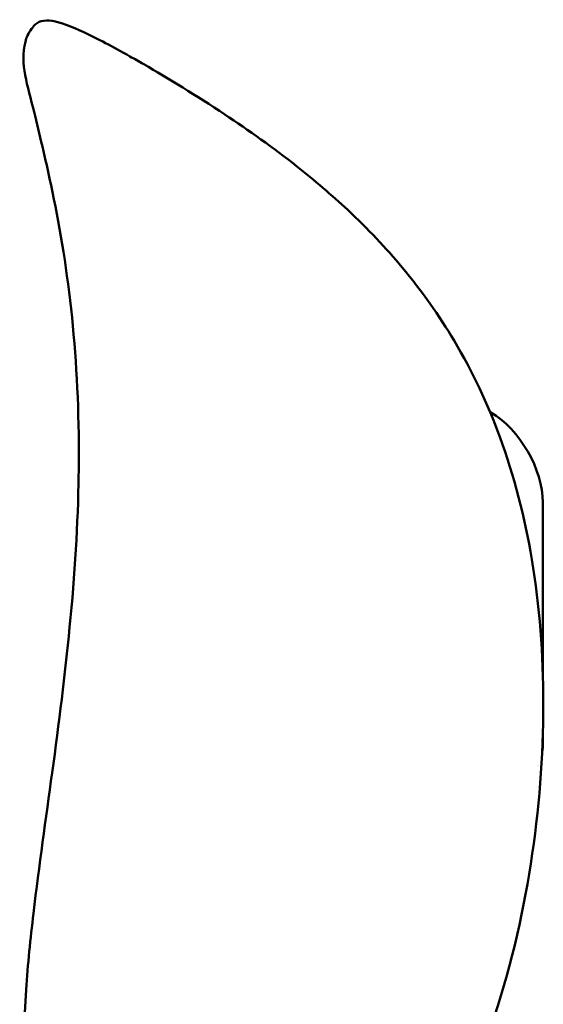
# Model space of a CAD drawing. Header units: millimetres. Extents: x 393 to 1646, y 325 to 1077.
# Tile 10 of 10: x 1503 to 1646, y 804 to 1072. Entities that reach past the tile are written whole.
import ezdxf

# ---------------------------------------------------------------- set-up
doc = ezdxf.new("R2010")
doc.units = ezdxf.units.MM
doc.header["$LTSCALE"] = 4
doc.layers.add('Visibile (ISO)', color=7, linetype='Continuous', lineweight=50)

msp = doc.modelspace()

# ---------------------------------------------------------------- linework, layer by layer
at = {"layer": 'Visibile (ISO)'}
for p, q in [((1506.592, 1069.351), (1506.592, 1069.351)), ((1630.685, 965.538), (1630.685, 965.538)), ((1631.653, 964.979), (1631.411, 965.119)), ((1645.794, 893.577), (1645.793, 940.488)), ((1645.794, 875.163), (1645.794, 877.693))]:
    msp.add_line(p, q, dxfattribs=at)
for centre, major_axis, ratio, start_param, end_param in [((1631.649, 948.649), (-10, 17.321), 0.5775261, 3.9271512, 5.497643), ((1631.649, 883.334), (10.003, -17.326), 0.5771744, 0.6173447, 0.785254), ((1631.649, 883.334), (10.003, -17.326), 0.5771744, 0.3452798, 0.3452818)]:
    msp.add_ellipse(centre, major_axis=major_axis, ratio=ratio, start_param=start_param, end_param=end_param, dxfattribs=at)
for points, knots in [([(1507.203, 1070.144), (1508.191, 1071.428), (1509.993, 1071.857), (1514.428, 1071.146), (1517.338, 1070.061), (1524.475, 1066.744), (1528.77, 1064.461), (1534.598, 1061.18), (1535.85, 1060.465), (1537.121, 1059.731)], [0, 0, 0, 0, 1.9537548, 1.9537548, 3.9175443, 3.9175443, 5.9393625, 5.9393625, 6.4784599, 6.4784599, 6.4784599, 6.4784599]), ([(1507.268, 1046.777), (1505.52, 1054.051), (1503.356, 1059.77), (1505.191, 1066.969), (1505.646, 1068.12), (1506.592, 1069.35)], [0, 0, 0, 0, 4.4904944, 4.4904944, 5.2989205, 5.2989205, 5.2989205, 5.2989205]), ([(1537.121, 1059.731), (1543.882, 1055.828), (1551.434, 1051.238), (1565.671, 1041.785), (1572.46, 1036.951), (1583.639, 1028.145), (1588.352, 1024.116), (1598.158, 1014.946), (1603.096, 1009.72), (1612.927, 997.947), (1617.596, 991.309), (1626.679, 976.07), (1630.768, 967.336), (1638.008, 947.641), (1640.855, 936.51), (1644.897, 912.366), (1645.911, 899.204), (1645.911, 885.679)], [0, 0, 0, 0, 2.8660906, 2.8660906, 5.2728216, 5.2728216, 7.1860827, 7.1860827, 9.6266689, 9.6266689, 12.6531124, 12.6531124, 16.448034, 16.448034, 20.9648541, 20.9648541, 25.9280265, 25.9280265, 25.9280265, 25.9280265]), ([(1519.457, 953.907), (1519.457, 967.711), (1518.708, 980.906), (1516.011, 1005.379), (1514.052, 1016.749), (1510.35, 1034.18), (1508.69, 1040.863), (1507.269, 1046.776)], [0, 0, 0, 0, 5.1026058, 5.1026058, 10.1742038, 10.1742038, 13.8249193, 13.8249193, 13.8249193, 13.8249193]), ([(1507.106, 828.702), (1508.643, 841.726), (1510.504, 854.536), (1514.041, 880.531), (1515.719, 893.749), (1518.358, 920.886), (1519.221, 934.785), (1519.443, 950.029), (1519.457, 951.975), (1519.457, 953.907)], [0, 0, 0, 0, 3.9866849, 3.9866849, 8.3142397, 8.3142397, 13.1614132, 13.1614132, 13.8756822, 13.8756822, 13.8756822, 13.8756822]), ([(1645.911, 885.679), (1645.911, 871.549), (1644.805, 856.935), (1640.196, 827.537), (1636.702, 812.648), (1626.99, 784.096), (1620.856, 770.226), (1605.955, 746.787), (1597.422, 736.563), (1583.596, 727.066), (1579.737, 724.981), (1569.729, 721.201), (1563.263, 720.28), (1554.456, 721.045), (1551.843, 721.527), (1549.296, 722.222)], [0, 0, 0, 0, 5.185192, 5.185192, 10.3297923, 10.3297923, 15.2592822, 15.2592822, 19.5027497, 19.5027497, 21.006925, 21.006925, 23.2821334, 23.2821334, 24.2562988, 24.2562988, 24.2562988, 24.2562988]), ([(1535.126, 728.175), (1528.266, 732.136), (1521.806, 737.505), (1512.717, 750.104), (1509.576, 757.073), (1506.053, 770.462), (1505.18, 776.85), (1504.29, 791.423), (1504.534, 799.748), (1505.58, 814.918), (1506.298, 821.853), (1507.106, 828.702)], [0, 0, 0, 0, 2.8301313, 2.8301313, 5.2105578, 5.2105578, 7.1513168, 7.1513168, 9.6220663, 9.6220663, 11.7186637, 11.7186637, 11.7186637, 11.7186637])]:
    msp.add_open_spline(points, degree=3, knots=knots, dxfattribs=at)
for points, degree in [([(1506.592, 1069.35), (1506.796, 1069.615), (1507, 1069.879), (1507.204, 1070.144)], 3), ([(1507.268, 1046.777), (1507.268, 1046.776), (1507.268, 1046.776), (1507.268, 1046.776), (1507.269, 1046.776), (1507.269, 1046.776)], 5)]:
    msp.add_open_spline(points, degree=degree, dxfattribs=at)

doc.saveas('drawing.dxf')
